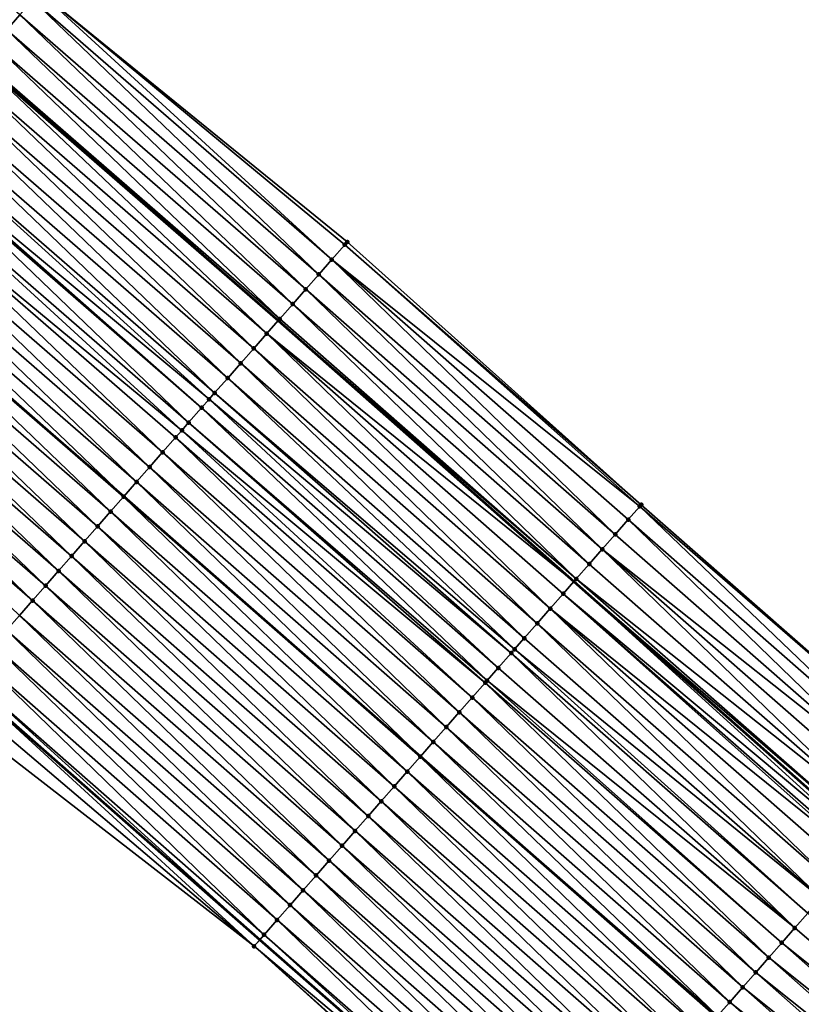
# Model space of a CAD drawing. Header units: feet. Extents: x 2017424 to 2024169, y 808042 to 818730.
# Tile 189 of 256: x 2019017 to 2019057, y 817349 to 817399. Entities that reach past the tile are written whole.
import ezdxf

# ---------------------------------------------------------------- set-up
doc = ezdxf.new("R2010")
doc.units = ezdxf.units.FT
doc.header["$MEASUREMENT"] = 0
for name, color, linetype, lineweight in [('EP_Travel Lane', 172, 'Continuous', 53), ('NB-Road Shots', 141, 'Continuous', 100), ('NB-Road X-Section', 40, 'Continuous', 13), ('STRIPING', 60, 'Continuous', 53)]:
    doc.layers.add(name, color=color, linetype=linetype, lineweight=lineweight)
doc.layers.add('I-77-MM15-17_NB-Surface-BORDER', color=7, linetype='Continuous')
doc.layers.add('I-77-MM15-17_NB-Surface-TIN', color=7, linetype='Continuous')

msp = doc.modelspace()

# ---------------------------------------------------------------- linework, layer by layer
at = {"layer": 'EP_Travel Lane'}
for points in [[(2018985.073937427, 817423.4912636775, 263.0262041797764), (2019000.181863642, 817410.3891753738, 262.8748321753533), (2019015.2915109, 817397.2868091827, 262.7117436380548), (2019030.427213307, 817384.1318589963, 262.5426080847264), (2019045.419234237, 817370.8950168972, 262.3686872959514), (2019060.411304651, 817357.6581311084, 262.203116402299), (2019075.466952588, 817344.3985831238, 262.0585442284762), (2019090.486803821, 817331.1927765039, 261.9129258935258), (2019105.520946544, 817317.9506723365, 261.7715390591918), (2019120.426101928, 817304.6159102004, 261.6282406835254), (2019135.331148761, 817291.2812451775, 261.4633631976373), (2019150.231595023, 817277.829352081, 261.3383087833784), (2019165.037024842, 817264.3838633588, 261.2022592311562), (2019179.87222211, 817250.8965134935, 261.0539170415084), (2019194.609704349, 817237.3771864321, 260.867438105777), (2019209.347330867, 817223.8577270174, 260.7043416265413)], [(2018984.308099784, 817392.0901700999, 262.3623027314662), (2018999.417576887, 817378.9879514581, 262.1726047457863), (2019014.458892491, 817365.9276127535, 261.9940425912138), (2019029.493000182, 817352.7387448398, 261.822046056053), (2019044.527161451, 817339.5498299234, 261.6590692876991), (2019059.44101462, 817326.3642059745, 261.5083338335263), (2019074.392999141, 817313.0818735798, 261.374234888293), (2019089.301963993, 817299.82693746, 261.2459221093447), (2019104.207213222, 817286.4920913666, 261.1213110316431), (2019119.112398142, 817273.1573028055, 260.9838827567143), (2019133.876936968, 817259.8264568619, 260.8269074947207), (2019148.682232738, 817246.3810898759, 260.6677443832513), (2019163.427059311, 817232.9762735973, 260.5117639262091), (2019178.164744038, 817219.4567607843, 260.3580951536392), (2019192.902361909, 817205.9373093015, 260.1935969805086), (2019207.666107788, 817192.4168013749, 260.0226011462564), (2019222.422592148, 817178.9177927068, 259.8709011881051), (2019237.08707226, 817165.4916230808, 259.751925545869), (2019251.732865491, 817151.8721054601, 259.6545377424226), (2019266.378700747, 817138.2525487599, 259.5691820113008), (2019281.054135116, 817124.6303908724, 259.4533578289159), (2019295.722256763, 817111.0352472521, 259.3179440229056), (2019310.345259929, 817097.4885562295, 259.17563194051), (2019324.82708628, 817083.8413021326, 259.0287365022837)]]:
    msp.add_polyline3d(points, dxfattribs=at)
at = {"layer": 'I-77-MM15-17_NB-Surface-BORDER', "color": 3, "linetype": 'Continuous', "lineweight": -3}
for points in [[(2018986.456066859, 817425.0846488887, 263.0327841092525), (2019002.50888911, 817413.0720766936, 262.9231978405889), (2019018.339068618, 817400.8008916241, 262.7397434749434), (2019033.928258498, 817388.1242801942, 262.5669022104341), (2019048.839018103, 817374.7948793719, 262.3834303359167), (2019063.875992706, 817361.6095751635, 262.1868861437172), (2019079.866471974, 817349.3508803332, 262.0824444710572), (2019094.965657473, 817336.2342109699, 261.9521202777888), (2019110.205084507, 817323.1863791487, 261.7784997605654), (2019125.109954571, 817309.8518798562, 261.5776838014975), (2019140.014838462, 817296.5173681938, 261.3796464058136), (2019154.953746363, 817283.0300723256, 261.2573594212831), (2019169.759312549, 817269.5844696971, 261.143956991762), (2019183.268471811, 817254.5996307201, 260.9853961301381), (2019196.653826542, 817239.606620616, 260.7764798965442), (2019211.391404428, 817226.0872090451, 260.6052390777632)], [(2019324.525445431, 817083.5234696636, 259.0168575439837), (2019309.994167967, 817097.1133661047, 259.1600204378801), (2019294.676345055, 817109.9073868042, 259.2542845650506), (2019280.602808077, 817124.1436772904, 259.4284852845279), (2019265.923801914, 817137.7635549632, 259.5430053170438), (2019251.372530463, 817151.4847636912, 259.6337164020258), (2019236.668594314, 817165.041774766, 259.7285835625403), (2019222.13068193, 817178.5988392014, 259.8568050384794), (2019207.478499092, 817192.2118087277, 260.0138645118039), (2019192.555326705, 817205.5592796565, 260.1713774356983), (2019177.413687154, 817218.6384822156, 260.3215726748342), (2019163.095211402, 817232.6147297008, 260.4951970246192), (2019148.160933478, 817245.8074219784, 260.6370065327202), (2019133.089710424, 817258.9601988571, 260.7760595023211), (2019118.656992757, 817272.6485206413, 260.9586559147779), (2019103.771362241, 817286.0051927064, 261.0934921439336), (2019088.866111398, 817299.3400326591, 261.2185314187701), (2019073.958506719, 817312.5930802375, 261.3456651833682), (2019058.815360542, 817325.6603837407, 261.4650958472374), (2019044.039869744, 817338.9944599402, 261.6295203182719), (2019029.20618714, 817352.4118348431, 261.806909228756), (2019013.3686053, 817364.6850217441, 261.9264749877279), (2018998.315566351, 817377.7179933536, 262.1044480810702), (2018983.699811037, 817391.389350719, 262.3112769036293)]]:
    msp.add_polyline3d(points, dxfattribs=at)
at = {"layer": 'I-77-MM15-17_NB-Surface-TIN', "color": 128, "linetype": 'Continuous', "lineweight": -3}
for points in [[(2019016.673488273, 817398.8803231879, 262.7258759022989), (2019017.328646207, 817399.6358151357, 262.7286873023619), (2019002.219172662, 817412.7380268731, 262.9192315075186)], [(2019033.142630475, 817387.2284027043, 262.560249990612), (2019018.339068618, 817400.8008916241, 262.7397434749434), (2019017.98383004, 817400.3912846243, 262.7355482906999)], [(2019033.142630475, 817387.2284027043, 262.560249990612), (2019033.801960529, 817387.9802563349, 262.5660103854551), (2019018.339068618, 817400.8008916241, 262.7397434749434)], [(2019033.801960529, 817387.9802563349, 262.5660103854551), (2019033.928258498, 817388.1242801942, 262.5669022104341), (2019018.339068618, 817400.8008916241, 262.7397434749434)], [(2019032.483298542, 817386.4765507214, 262.5541734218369), (2019017.98383004, 817400.3912846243, 262.7355482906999), (2019017.328646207, 817399.6358151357, 262.7286873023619)], [(2019032.483298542, 817386.4765507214, 262.5541734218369), (2019033.142630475, 817387.2284027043, 262.560249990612), (2019017.98383004, 817400.3912846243, 262.7355482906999)], [(2019031.823974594, 817385.7246917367, 262.5494404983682), (2019017.328646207, 817399.6358151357, 262.7286873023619), (2019016.673488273, 817398.8803231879, 262.7258759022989)], [(2019031.823974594, 817385.7246917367, 262.5494404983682), (2019032.483298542, 817386.4765507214, 262.5541734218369), (2019017.328646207, 817399.6358151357, 262.7286873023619)], [(2019031.164661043, 817384.9728236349, 262.5464571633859), (2019016.673488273, 817398.8803231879, 262.7258759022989), (2019016.018327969, 817398.1248332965, 262.722693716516)], [(2019031.164661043, 817384.9728236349, 262.5464571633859), (2019031.823974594, 817385.7246917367, 262.5494404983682), (2019016.673488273, 817398.8803231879, 262.7258759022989)], [(2019030.505350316, 817384.2209530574, 262.543948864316), (2019016.018327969, 817398.1248332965, 262.722693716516), (2019015.363129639, 817397.3693763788, 262.7135661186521)], [(2019030.505350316, 817384.2209530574, 262.543948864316), (2019031.164661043, 817384.9728236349, 262.5464571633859), (2019016.018327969, 817398.1248332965, 262.722693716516)], [(2019029.845987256, 817383.4691283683, 262.53263462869), (2019015.2915109, 817397.2868091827, 262.7117436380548), (2019014.707883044, 817396.6139613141, 262.6968920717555)], [(2019015.363129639, 817397.3693763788, 262.7135661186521), (2019015.2915109, 817397.2868091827, 262.7117436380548), (2019030.427213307, 817384.1318589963, 262.5426080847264)], [(2019029.845987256, 817383.4691283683, 262.53263462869), (2019030.427213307, 817384.1318589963, 262.5426080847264), (2019015.2915109, 817397.2868091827, 262.7117436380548)], [(2019030.505350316, 817384.2209530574, 262.543948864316), (2019015.363129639, 817397.3693763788, 262.7135661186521), (2019030.427213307, 817384.1318589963, 262.5426080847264)], [(2019029.186545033, 817382.7173730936, 262.5079997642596), (2019014.707883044, 817396.6139613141, 262.6968920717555), (2019014.05261802, 817395.8585622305, 262.6773365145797)], [(2019029.186545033, 817382.7173730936, 262.5079997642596), (2019029.845987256, 817383.4691283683, 262.53263462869), (2019014.707883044, 817396.6139613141, 262.6968920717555)], [(2019028.527124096, 817381.965599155, 262.4869464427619), (2019014.05261802, 817395.8585622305, 262.6773365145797), (2019013.397357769, 817395.1031590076, 262.6585272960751)], [(2019028.527124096, 817381.965599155, 262.4869464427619), (2019029.186545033, 817382.7173730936, 262.5079997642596), (2019014.05261802, 817395.8585622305, 262.6773365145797)], [(2019027.867734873, 817381.2137974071, 262.4712297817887), (2019013.397357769, 817395.1031590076, 262.6585272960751), (2019012.742108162, 817394.3477465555, 262.6413822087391)], [(2019027.867734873, 817381.2137974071, 262.4712297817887), (2019028.527124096, 817381.965599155, 262.4869464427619), (2019013.397357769, 817395.1031590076, 262.6585272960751)], [(2019027.208345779, 817380.4619955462, 262.4555347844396), (2019012.742108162, 817394.3477465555, 262.6413822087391), (2019012.086863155, 817393.5923301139, 262.6249564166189)], [(2019027.208345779, 817380.4619955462, 262.4555347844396), (2019027.867734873, 817381.2137974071, 262.4712297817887), (2019012.742108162, 817394.3477465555, 262.6413822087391)], [(2019026.92809009, 817380.1424738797, 262.4478968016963), (2019012.086863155, 817393.5923301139, 262.6249564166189), (2019011.519796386, 817392.9385725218, 262.6107219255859)], [(2019026.92809009, 817380.1424738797, 262.4478968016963), (2019027.208345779, 817380.4619955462, 262.4555347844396), (2019012.086863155, 817393.5923301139, 262.6249564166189)], [(2019025.889498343, 817378.9584525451, 262.4124925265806), (2019011.431614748, 817392.8369166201, 262.6079991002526), (2019010.776324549, 817392.0815393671, 262.5845073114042)], [(2019026.548934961, 817379.710212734, 262.4361843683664), (2019011.519796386, 817392.9385725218, 262.6107219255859), (2019011.431614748, 817392.8369166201, 262.6079991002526)], [(2019025.889498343, 817378.9584525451, 262.4124925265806), (2019026.548934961, 817379.710212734, 262.4361843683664), (2019011.431614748, 817392.8369166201, 262.6079991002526)], [(2019026.548934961, 817379.710212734, 262.4361843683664), (2019026.92809009, 817380.1424738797, 262.4478968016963), (2019011.519796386, 817392.9385725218, 262.6107219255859)], [(2019025.543966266, 817378.564563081, 262.3985449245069), (2019010.776324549, 817392.0815393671, 262.5845073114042), (2019010.121019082, 817391.3261753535, 262.5586283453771)], [(2019025.543966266, 817378.564563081, 262.3985449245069), (2019025.889498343, 817378.9584525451, 262.4124925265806), (2019010.776324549, 817392.0815393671, 262.5845073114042)], [(2019024.570603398, 817377.4549512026, 262.3614559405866), (2019010.121019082, 817391.3261753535, 262.5586283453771), (2019009.465733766, 817390.570793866, 262.5359000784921)], [(2019024.570603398, 817377.4549512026, 262.3614559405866), (2019025.230044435, 817378.2067075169, 262.3858913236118), (2019010.121019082, 817391.3261753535, 262.5586283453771)], [(2019025.230044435, 817378.2067075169, 262.3858913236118), (2019025.543966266, 817378.564563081, 262.3985449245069), (2019010.121019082, 817391.3261753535, 262.5586283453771)], [(2019023.911194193, 817376.7031669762, 262.3423769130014), (2019009.465733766, 817390.570793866, 262.5359000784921), (2019008.810451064, 817389.8154101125, 262.5135803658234)], [(2019023.911194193, 817376.7031669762, 262.3423769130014), (2019024.570603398, 817377.4549512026, 262.3614559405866), (2019009.465733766, 817390.570793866, 262.5359000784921)], [(2019023.251797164, 817375.9513720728, 262.3253467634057), (2019008.810451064, 817389.8154101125, 262.5135803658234), (2019008.155174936, 817389.0600206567, 262.4922888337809)], [(2019023.251797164, 817375.9513720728, 262.3253467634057), (2019023.911194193, 817376.7031669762, 262.3423769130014), (2019008.810451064, 817389.8154101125, 262.5135803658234)], [(2019007.564781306, 817388.3794712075, 262.4696431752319), (2019022.599950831, 817375.208319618, 262.2973581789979), (2019008.155174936, 817389.0600206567, 262.4922888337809)], [(2019023.251797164, 817375.9513720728, 262.3253467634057), (2019008.155174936, 817389.0600206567, 262.4922888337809), (2019022.599950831, 817375.208319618, 262.2973581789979)], [(2019021.932860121, 817374.4479076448, 262.2672263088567), (2019007.499873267, 817388.3046533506, 262.4670035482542), (2019006.844565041, 817387.5492917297, 262.4406931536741)], [(2019022.592333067, 817375.1996359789, 262.2970310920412), (2019007.507438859, 817388.3133740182, 262.4673112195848), (2019007.499873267, 817388.3046533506, 262.4670035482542)], [(2019021.932860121, 817374.4479076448, 262.2672263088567), (2019022.592333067, 817375.1996359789, 262.2970310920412), (2019007.499873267, 817388.3046533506, 262.4670035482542)], [(2019007.564781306, 817388.3794712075, 262.4696431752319), (2019007.507438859, 817388.3133740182, 262.4673112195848), (2019022.599950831, 817375.208319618, 262.2973581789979)], [(2019022.592333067, 817375.1996359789, 262.2970310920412), (2019022.599950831, 817375.208319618, 262.2973581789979), (2019007.507438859, 817388.3133740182, 262.4673112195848)], [(2019033.142630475, 817387.2284027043, 262.560249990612), (2019048.764264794, 817374.709627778, 262.3834592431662), (2019033.801960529, 817387.9802563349, 262.5660103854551)], [(2019033.801960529, 817387.9802563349, 262.5660103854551), (2019048.839018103, 817374.7948793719, 262.3834303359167), (2019033.928258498, 817388.1242801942, 262.5669022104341)], [(2019033.801960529, 817387.9802563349, 262.5660103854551), (2019048.764264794, 817374.709627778, 262.3834592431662), (2019048.839018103, 817374.7948793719, 262.3834303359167)], [(2019021.273434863, 817373.6961374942, 262.2454461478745), (2019006.844565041, 817387.5492917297, 262.4406931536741), (2019006.18929481, 817386.7938971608, 262.4203235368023)], [(2019021.273434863, 817373.6961374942, 262.2454461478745), (2019021.932860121, 817374.4479076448, 262.2672263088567), (2019006.844565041, 817387.5492917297, 262.4406931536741)], [(2019032.483298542, 817386.4765507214, 262.5541734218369), (2019047.520385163, 817373.2911482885, 262.3764815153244), (2019033.142630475, 817387.2284027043, 262.560249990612)], [(2019033.142630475, 817387.2284027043, 262.560249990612), (2019048.179709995, 817374.0430064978, 262.3813630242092), (2019048.764264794, 817374.709627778, 262.3834592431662)], [(2019033.142630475, 817387.2284027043, 262.560249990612), (2019047.520385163, 817373.2911482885, 262.3764815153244), (2019048.179709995, 817374.0430064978, 262.3813630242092)], [(2019020.614016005, 817372.9443617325, 262.2247427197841), (2019006.18929481, 817386.7938971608, 262.4203235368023), (2019005.534036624, 817386.0384921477, 262.4018371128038)], [(2019020.614016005, 817372.9443617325, 262.2247427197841), (2019021.273434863, 817373.6961374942, 262.2454461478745), (2019006.18929481, 817386.7938971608, 262.4203235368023)], [(2019031.823974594, 817385.7246917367, 262.5494404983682), (2019046.861068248, 817372.539283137, 262.372932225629), (2019032.483298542, 817386.4765507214, 262.5541734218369)], [(2019032.483298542, 817386.4765507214, 262.5541734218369), (2019046.861068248, 817372.539283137, 262.372932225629), (2019047.520385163, 817373.2911482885, 262.3764815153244)], [(2019019.954587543, 817372.1925943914, 262.2024233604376), (2019005.534036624, 817386.0384921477, 262.4018371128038), (2019004.878768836, 817385.2830954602, 262.3818495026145)], [(2019019.954587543, 817372.1925943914, 262.2024233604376), (2019020.614016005, 817372.9443617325, 262.2247427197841), (2019005.534036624, 817386.0384921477, 262.4018371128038)], [(2019031.164661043, 817384.9728236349, 262.5464571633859), (2019046.201765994, 817371.787405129, 262.3718500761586), (2019031.823974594, 817385.7246917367, 262.5494404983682)], [(2019031.823974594, 817385.7246917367, 262.5494404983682), (2019046.201765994, 817371.787405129, 262.3718500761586), (2019046.861068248, 817372.539283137, 262.372932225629)], [(2019019.295170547, 817371.4408169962, 262.1820333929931), (2019004.878768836, 817385.2830954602, 262.3818495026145), (2019004.223500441, 817384.5276992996, 262.3617669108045)], [(2019019.295170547, 817371.4408169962, 262.1820333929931), (2019019.954587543, 817372.1925943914, 262.2024233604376), (2019004.878768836, 817385.2830954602, 262.3818495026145)], [(2019030.505350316, 817384.2209530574, 262.543948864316), (2019045.54246234, 817371.0355283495, 262.3705321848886), (2019031.164661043, 817384.9728236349, 262.5464571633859)], [(2019031.164661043, 817384.9728236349, 262.5464571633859), (2019045.54246234, 817371.0355283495, 262.3705321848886), (2019046.201765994, 817371.787405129, 262.3718500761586)], [(2019018.635763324, 817370.6890310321, 262.1632878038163), (2019004.223500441, 817384.5276992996, 262.3617669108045), (2019003.568230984, 817383.7723040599, 262.3415182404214)], [(2019018.635763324, 817370.6890310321, 262.1632878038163), (2019019.295170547, 817371.4408169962, 262.1820333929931), (2019004.223500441, 817384.5276992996, 262.3617669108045)], [(2019029.845987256, 817383.4691283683, 262.53263462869), (2019045.419234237, 817370.8950168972, 262.3686872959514), (2019030.427213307, 817384.1318589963, 262.5426080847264)], [(2019030.505350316, 817384.2209530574, 262.543948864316), (2019030.427213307, 817384.1318589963, 262.5426080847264), (2019045.54246234, 817371.0355283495, 262.3705321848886)], [(2019045.54246234, 817371.0355283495, 262.3705321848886), (2019030.427213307, 817384.1318589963, 262.5426080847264), (2019045.419234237, 817370.8950168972, 262.3686872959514)], [(2019017.976321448, 817369.9372754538, 262.1387112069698), (2019003.568230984, 817383.7723040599, 262.3415182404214), (2019002.912941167, 817383.0169264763, 262.3180860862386)], [(2019017.976321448, 817369.9372754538, 262.1387112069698), (2019018.635763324, 817370.6890310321, 262.1632878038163), (2019003.568230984, 817383.7723040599, 262.3415182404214)], [(2019029.186545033, 817382.7173730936, 262.5079997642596), (2019044.223694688, 817369.5319153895, 262.3409154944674), (2019029.845987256, 817383.4691283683, 262.53263462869)], [(2019029.845987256, 817383.4691283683, 262.53263462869), (2019044.883107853, 817370.283696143, 262.3606607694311), (2019045.419234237, 817370.8950168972, 262.3686872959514)], [(2019029.845987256, 817383.4691283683, 262.53263462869), (2019044.223694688, 817369.5319153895, 262.3409154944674), (2019044.883107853, 817370.283696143, 262.3606607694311)], [(2019017.316841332, 817369.1855534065, 262.1077000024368), (2019017.976321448, 817369.9372754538, 262.1387112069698), (2019002.912941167, 817383.0169264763, 262.3180860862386)], [(2019028.527124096, 817381.965599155, 262.4869464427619), (2019043.564281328, 817368.7801348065, 262.3211374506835), (2019029.186545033, 817382.7173730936, 262.5079997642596)], [(2019029.186545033, 817382.7173730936, 262.5079997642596), (2019043.564281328, 817368.7801348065, 262.3211374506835), (2019044.223694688, 817369.5319153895, 262.3409154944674)], [(2019027.867734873, 817381.2137974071, 262.4712297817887), (2019042.904886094, 817368.0283383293, 262.3044095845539), (2019028.527124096, 817381.965599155, 262.4869464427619)], [(2019028.527124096, 817381.965599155, 262.4869464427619), (2019042.904886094, 817368.0283383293, 262.3044095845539), (2019043.564281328, 817368.7801348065, 262.3211374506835)], [(2019027.208345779, 817380.4619955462, 262.4555347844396), (2019042.413317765, 817367.4678924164, 262.291436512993), (2019027.867734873, 817381.2137974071, 262.4712297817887)], [(2019027.867734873, 817381.2137974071, 262.4712297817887), (2019042.413317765, 817367.4678924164, 262.291436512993), (2019042.904886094, 817368.0283383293, 262.3044095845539)], [(2019026.92809009, 817380.1424738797, 262.4478968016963), (2019042.245483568, 817367.276548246, 262.28645468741), (2019027.208345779, 817380.4619955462, 262.4555347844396)], [(2019027.208345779, 817380.4619955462, 262.4555347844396), (2019042.245483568, 817367.276548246, 262.28645468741), (2019042.413317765, 817367.4678924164, 262.291436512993)], [(2019026.548934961, 817379.710212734, 262.4361843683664), (2019041.586060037, 817366.5247765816, 262.2649652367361), (2019026.92809009, 817380.1424738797, 262.4478968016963)], [(2019026.92809009, 817380.1424738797, 262.4478968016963), (2019041.586060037, 817366.5247765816, 262.2649652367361), (2019042.245483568, 817367.276548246, 262.28645468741)], [(2019025.889498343, 817378.9584525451, 262.4124925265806), (2019041.021912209, 817365.8816734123, 262.2424077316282), (2019026.548934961, 817379.710212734, 262.4361843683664)], [(2019026.548934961, 817379.710212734, 262.4361843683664), (2019041.021912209, 817365.8816734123, 262.2424077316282), (2019041.586060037, 817366.5247765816, 262.2649652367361)], [(2019025.543966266, 817378.564563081, 262.3985449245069), (2019040.92660236, 817365.7730348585, 262.2377299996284), (2019025.889498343, 817378.9584525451, 262.4124925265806)], [(2019025.889498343, 817378.9584525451, 262.4124925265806), (2019040.92660236, 817365.7730348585, 262.2377299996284), (2019041.021912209, 817365.8816734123, 262.2424077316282)], [(2019025.230044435, 817378.2067075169, 262.3858913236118), (2019040.26711393, 817365.0213201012, 262.2053200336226), (2019025.543966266, 817378.564563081, 262.3985449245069)], [(2019025.543966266, 817378.564563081, 262.3985449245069), (2019040.26711393, 817365.0213201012, 262.2053200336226), (2019040.92660236, 817365.7730348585, 262.2377299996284)], [(2019024.570603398, 817377.4549512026, 262.3614559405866), (2019039.607665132, 817364.2695705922, 262.1795789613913), (2019025.230044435, 817378.2067075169, 262.3858913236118)], [(2019025.230044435, 817378.2067075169, 262.3858913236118), (2019039.607665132, 817364.2695705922, 262.1795789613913), (2019040.26711393, 817365.0213201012, 262.2053200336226)], [(2019023.911194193, 817376.7031669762, 262.3423769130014), (2019038.948258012, 817363.5177845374, 262.1608509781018), (2019024.570603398, 817377.4549512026, 262.3614559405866)], [(2019024.570603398, 817377.4549512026, 262.3614559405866), (2019038.948258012, 817363.5177845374, 262.1608509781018), (2019039.607665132, 817364.2695705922, 262.1795789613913)], [(2019023.251797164, 817375.9513720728, 262.3253467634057), (2019038.288858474, 817362.765991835, 262.1433987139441), (2019023.911194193, 817376.7031669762, 262.3423769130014)], [(2019023.911194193, 817376.7031669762, 262.3423769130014), (2019038.288858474, 817362.765991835, 262.1433987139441), (2019038.948258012, 817363.5177845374, 262.1608509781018)], [(2019023.251797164, 817375.9513720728, 262.3253467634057), (2019022.599950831, 817375.208319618, 262.2973581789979), (2019037.637021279, 817362.022923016, 262.1176446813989)], [(2019023.251797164, 817375.9513720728, 262.3253467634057), (2019037.637021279, 817362.022923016, 262.1176446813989), (2019038.288858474, 817362.765991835, 262.1433987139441)], [(2019021.932860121, 817374.4479076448, 262.2672263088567), (2019036.969963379, 817361.2624906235, 262.0923374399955), (2019022.592333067, 817375.1996359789, 262.2970310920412)], [(2019022.592333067, 817375.1996359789, 262.2970310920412), (2019037.629407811, 817362.014243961, 262.1173438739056), (2019022.599950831, 817375.208319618, 262.2973581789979)], [(2019022.592333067, 817375.1996359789, 262.2970310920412), (2019036.969963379, 817361.2624906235, 262.0923374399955), (2019037.629407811, 817362.014243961, 262.1173438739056)], [(2019037.629407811, 817362.014243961, 262.1173438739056), (2019037.637021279, 817362.022923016, 262.1176446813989), (2019022.599950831, 817375.208319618, 262.2973581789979)], [(2019021.273434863, 817373.6961374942, 262.2454461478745), (2019036.310547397, 817360.51071234, 262.0721181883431), (2019021.932860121, 817374.4479076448, 262.2672263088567)], [(2019021.932860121, 817374.4479076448, 262.2672263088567), (2019036.310547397, 817360.51071234, 262.0721181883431), (2019036.969963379, 817361.2624906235, 262.0923374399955)], [(2019063.216721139, 817360.8576702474, 262.190968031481), (2019048.764264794, 817374.709627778, 262.3834592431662), (2019048.179709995, 817374.0430064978, 262.3813630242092)], [(2019063.875992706, 817361.6095751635, 262.1868861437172), (2019048.839018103, 817374.7948793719, 262.3834303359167), (2019048.764264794, 817374.709627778, 262.3834592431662)], [(2019063.216721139, 817360.8576702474, 262.190968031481), (2019063.875992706, 817361.6095751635, 262.1868861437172), (2019048.764264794, 817374.709627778, 262.3834592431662)], [(2019062.557434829, 817360.1057782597, 262.1925689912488), (2019048.179709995, 817374.0430064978, 262.3813630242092), (2019047.520385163, 817373.2911482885, 262.3764815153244)], [(2019062.557434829, 817360.1057782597, 262.1925689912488), (2019063.216721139, 817360.8576702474, 262.190968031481), (2019048.179709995, 817374.0430064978, 262.3813630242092)], [(2019020.614016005, 817372.9443617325, 262.2247427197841), (2019035.651131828, 817359.7589336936, 262.0519685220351), (2019021.273434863, 817373.6961374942, 262.2454461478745)], [(2019021.273434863, 817373.6961374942, 262.2454461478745), (2019035.651131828, 817359.7589336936, 262.0519685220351), (2019036.310547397, 817360.51071234, 262.0721181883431)], [(2019019.954587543, 817372.1925943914, 262.2024233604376), (2019034.991711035, 817359.0071596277, 262.0309399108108), (2019020.614016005, 817372.9443617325, 262.2247427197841)], [(2019020.614016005, 817372.9443617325, 262.2247427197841), (2019034.991711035, 817359.0071596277, 262.0309399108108), (2019035.651131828, 817359.7589336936, 262.0519685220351)], [(2019062.557434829, 817360.1057782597, 262.1925689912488), (2019047.520385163, 817373.2911482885, 262.3764815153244), (2019046.861068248, 817372.539283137, 262.372932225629)], [(2019061.238830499, 817358.6020220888, 262.1904352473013), (2019046.861068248, 817372.539283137, 262.372932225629), (2019046.201765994, 817371.787405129, 262.3718500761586)], [(2019061.238830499, 817358.6020220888, 262.1904352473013), (2019061.898163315, 817359.3538732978, 262.1966597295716), (2019046.861068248, 817372.539283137, 262.372932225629)], [(2019061.898163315, 817359.3538732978, 262.1966597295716), (2019062.557434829, 817360.1057782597, 262.1925689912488), (2019046.861068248, 817372.539283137, 262.372932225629)], [(2019019.295170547, 817371.4408169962, 262.1820333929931), (2019034.332286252, 817358.2553890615, 262.0092396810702), (2019019.954587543, 817372.1925943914, 262.2024233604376)], [(2019019.954587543, 817372.1925943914, 262.2024233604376), (2019034.332286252, 817358.2553890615, 262.0092396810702), (2019034.991711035, 817359.0071596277, 262.0309399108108)], [(2019018.635763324, 817370.6890310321, 262.1632878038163), (2019033.672871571, 817357.5036096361, 261.9892395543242), (2019019.295170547, 817371.4408169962, 262.1820333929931)], [(2019019.295170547, 817371.4408169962, 262.1820333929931), (2019033.672871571, 817357.5036096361, 261.9892395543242), (2019034.332286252, 817358.2553890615, 262.0092396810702)], [(2019061.238830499, 817358.6020220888, 262.1904352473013), (2019046.201765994, 817371.787405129, 262.3718500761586), (2019045.54246234, 817371.0355283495, 262.3705321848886)], [(2019060.221725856, 817357.4418916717, 262.2062240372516), (2019045.419234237, 817370.8950168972, 262.3686872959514), (2019044.883107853, 817370.283696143, 262.3606607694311)], [(2019060.579593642, 817357.850086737, 262.2003577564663), (2019045.54246234, 817371.0355283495, 262.3705321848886), (2019045.419234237, 817370.8950168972, 262.3686872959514)], [(2019060.579593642, 817357.850086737, 262.2003577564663), (2019045.419234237, 817370.8950168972, 262.3686872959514), (2019060.411304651, 817357.6581311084, 262.203116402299)], [(2019060.221725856, 817357.4418916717, 262.2062240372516), (2019060.411304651, 817357.6581311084, 262.203116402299), (2019045.419234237, 817370.8950168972, 262.3686872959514)], [(2019060.579593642, 817357.850086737, 262.2003577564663), (2019061.238830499, 817358.6020220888, 262.1904352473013), (2019045.54246234, 817371.0355283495, 262.3705321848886)], [(2019017.976321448, 817369.9372754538, 262.1387112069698), (2019033.01342426, 817356.7518588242, 261.9637484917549), (2019018.635763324, 817370.6890310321, 262.1632878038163)], [(2019018.635763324, 817370.6890310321, 262.1632878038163), (2019033.01342426, 817356.7518588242, 261.9637484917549), (2019033.672871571, 817357.5036096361, 261.9892395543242)], [(2019017.316841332, 817369.1855534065, 262.1077000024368), (2019032.353932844, 817356.0001466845, 261.9308362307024), (2019017.976321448, 817369.9372754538, 262.1387112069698)], [(2019017.976321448, 817369.9372754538, 262.1387112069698), (2019032.353932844, 817356.0001466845, 261.9308362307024), (2019033.01342426, 817356.7518588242, 261.9637484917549)], [(2019059.809025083, 817356.9713230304, 262.1987567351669), (2019044.883107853, 817370.283696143, 262.3606607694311), (2019044.223694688, 817369.5319153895, 262.3409154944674)], [(2019059.809025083, 817356.9713230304, 262.1987567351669), (2019059.920305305, 817357.0981965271, 262.2016175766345), (2019044.883107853, 817370.283696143, 262.3606607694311)], [(2019059.920305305, 817357.0981965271, 262.2016175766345), (2019060.221725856, 817357.4418916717, 262.2062240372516), (2019044.883107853, 817370.283696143, 262.3606607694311)], [(2019058.60147128, 817355.5946417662, 262.1608332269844), (2019044.223694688, 817369.5319153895, 262.3409154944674), (2019043.564281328, 817368.7801348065, 262.3211374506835)], [(2019058.60147128, 817355.5946417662, 262.1608332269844), (2019059.260889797, 817356.3464178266, 262.1814786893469), (2019044.223694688, 817369.5319153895, 262.3409154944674)], [(2019059.260889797, 817356.3464178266, 262.1814786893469), (2019059.809025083, 817356.9713230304, 262.1987567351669), (2019044.223694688, 817369.5319153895, 262.3409154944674)], [(2019016.657360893, 817368.4338316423, 262.0766344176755), (2019031.694450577, 817355.2484265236, 261.8994632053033), (2019017.316841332, 817369.1855534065, 262.1077000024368)], [(2019017.316841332, 817369.1855534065, 262.1077000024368), (2019031.694450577, 817355.2484265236, 261.8994632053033), (2019032.353932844, 817356.0001466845, 261.9308362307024)], [(2019015.997887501, 817367.6821036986, 262.0467547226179), (2019031.034980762, 817354.4966954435, 261.870185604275), (2019016.657360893, 817368.4338316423, 262.0766344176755)], [(2019016.657360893, 817368.4338316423, 262.0766344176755), (2019031.034980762, 817354.4966954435, 261.870185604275), (2019031.694450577, 817355.2484265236, 261.8994632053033)], [(2019057.942070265, 817354.8428503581, 262.1431329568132), (2019043.564281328, 817368.7801348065, 262.3211374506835), (2019042.904886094, 817368.0283383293, 262.3044095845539)], [(2019057.942070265, 817354.8428503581, 262.1431329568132), (2019058.60147128, 817355.5946417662, 262.1608332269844), (2019043.564281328, 817368.7801348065, 262.3211374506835)], [(2019057.942070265, 817354.8428503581, 262.1431329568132), (2019042.904886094, 817368.0283383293, 262.3044095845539), (2019042.413317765, 817367.4678924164, 262.291436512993)], [(2019015.338445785, 817366.9303479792, 262.0222051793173), (2019030.375556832, 817353.7449241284, 261.8486291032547), (2019015.997887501, 817367.6821036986, 262.0467547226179)], [(2019015.997887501, 817367.6821036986, 262.0467547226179), (2019030.375556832, 817353.7449241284, 261.8486291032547), (2019031.034980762, 817354.4966954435, 261.870185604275)], [(2019057.282673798, 817354.0910549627, 262.1261978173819), (2019042.413317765, 817367.4678924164, 262.291436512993), (2019042.245483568, 817367.276548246, 262.28645468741)], [(2019057.282673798, 817354.0910549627, 262.1261978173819), (2019057.942070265, 817354.8428503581, 262.1431329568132), (2019042.413317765, 817367.4678924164, 262.291436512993)], [(2019014.679041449, 817366.1785594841, 262.0039452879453), (2019029.716173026, 817352.9931176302, 261.8338242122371), (2019015.338445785, 817366.9303479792, 262.0222051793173)], [(2019015.338445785, 817366.9303479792, 262.0222051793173), (2019029.716173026, 817352.9931176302, 261.8338242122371), (2019030.375556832, 817353.7449241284, 261.8486291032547)], [(2019056.623267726, 817353.339267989, 262.1076465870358), (2019042.245483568, 817367.276548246, 262.28645468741), (2019041.586060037, 817366.5247765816, 262.2649652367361)], [(2019056.623267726, 817353.339267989, 262.1076465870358), (2019057.282673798, 817354.0910549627, 262.1261978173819), (2019042.245483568, 817367.276548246, 262.28645468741)], [(2019056.623267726, 817353.339267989, 262.1076465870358), (2019041.586060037, 817366.5247765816, 262.2649652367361), (2019041.021912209, 817365.8816734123, 262.2424077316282)], [(2019013.963746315, 817365.3631980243, 261.9717700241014), (2019029.20618714, 817352.4118348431, 261.806909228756), (2019014.458892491, 817365.9276127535, 261.9940425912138)], [(2019014.679041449, 817366.1785594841, 262.0039452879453), (2019014.458892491, 817365.9276127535, 261.9940425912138), (2019029.493000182, 817352.7387448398, 261.822046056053)], [(2019029.20618714, 817352.4118348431, 261.806909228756), (2019029.493000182, 817352.7387448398, 261.822046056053), (2019014.458892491, 817365.9276127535, 261.9940425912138)], [(2019014.679041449, 817366.1785594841, 262.0039452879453), (2019029.493000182, 817352.7387448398, 261.822046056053), (2019029.716173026, 817352.9931176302, 261.8338242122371)], [(2019055.963836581, 817352.587503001, 262.0848763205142), (2019041.021912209, 817365.8816734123, 262.2424077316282), (2019040.92660236, 817365.7730348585, 262.2377299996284)], [(2019055.963836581, 817352.587503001, 262.0848763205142), (2019056.623267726, 817353.339267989, 262.1076465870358), (2019041.021912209, 817365.8816734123, 262.2424077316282)], [(2019013.3686053, 817364.6850217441, 261.9264749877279), (2019029.20618714, 817352.4118348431, 261.806909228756), (2019013.963746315, 817365.3631980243, 261.9717700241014)], [(2019055.304359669, 817351.8357781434, 262.0544050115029), (2019040.92660236, 817365.7730348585, 262.2377299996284), (2019040.26711393, 817365.0213201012, 262.2053200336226)], [(2019055.304359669, 817351.8357781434, 262.0544050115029), (2019055.963836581, 817352.587503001, 262.0848763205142), (2019040.92660236, 817365.7730348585, 262.2377299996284)], [(2019054.644906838, 817351.0840321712, 262.0279855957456), (2019040.26711393, 817365.0213201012, 262.2053200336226), (2019039.607665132, 817364.2695705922, 262.1795789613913)], [(2019054.644906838, 817351.0840321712, 262.0279855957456), (2019055.304359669, 817351.8357781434, 262.0544050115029), (2019040.26711393, 817365.0213201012, 262.2053200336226)], [(2019053.98549453, 817350.3322506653, 262.0083850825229), (2019039.607665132, 817364.2695705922, 262.1795789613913), (2019038.948258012, 817363.5177845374, 262.1608509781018)], [(2019053.98549453, 817350.3322506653, 262.0083850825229), (2019054.644906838, 817351.0840321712, 262.0279855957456), (2019039.607665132, 817364.2695705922, 262.1795789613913)], [(2019053.326091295, 817349.5804612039, 261.9903112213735), (2019038.948258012, 817363.5177845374, 262.1608509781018), (2019038.288858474, 817362.765991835, 262.1433987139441)], [(2019053.326091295, 817349.5804612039, 261.9903112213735), (2019053.98549453, 817350.3322506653, 262.0083850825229), (2019038.948258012, 817363.5177845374, 262.1608509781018)], [(2019052.708545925, 817348.8764561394, 261.9682128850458), (2019038.288858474, 817362.765991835, 262.1433987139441), (2019037.637021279, 817362.022923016, 262.1176446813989)], [(2019052.708545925, 817348.8764561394, 261.9682128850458), (2019053.326091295, 817349.5804612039, 261.9903112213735), (2019038.288858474, 817362.765991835, 262.1433987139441)], [(2019052.007174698, 817348.0769788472, 261.9356325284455), (2019037.629407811, 817362.014243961, 262.1173438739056), (2019036.969963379, 817361.2624906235, 262.0923374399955)], [(2019052.666649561, 817348.8287055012, 261.965759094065), (2019037.637021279, 817362.022923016, 262.1176446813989), (2019037.629407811, 817362.014243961, 262.1173438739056)], [(2019052.007174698, 817348.0769788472, 261.9356325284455), (2019052.666649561, 817348.8287055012, 261.965759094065), (2019037.629407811, 817362.014243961, 262.1173438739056)], [(2019052.708545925, 817348.8764561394, 261.9682128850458), (2019037.637021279, 817362.022923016, 262.1176446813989), (2019052.674259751, 817348.8373790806, 261.9662048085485)], [(2019052.666649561, 817348.8287055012, 261.965759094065), (2019052.674259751, 817348.8373790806, 261.9662048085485), (2019037.637021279, 817362.022923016, 262.1176446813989)], [(2019051.347741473, 817347.3252156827, 261.9125122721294), (2019036.969963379, 817361.2624906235, 262.0923374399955), (2019036.310547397, 817360.51071234, 262.0721181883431)], [(2019051.347741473, 817347.3252156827, 261.9125122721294), (2019052.007174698, 817348.0769788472, 261.9356325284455), (2019036.969963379, 817361.2624906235, 262.0923374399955)], [(2019050.688293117, 817346.5734657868, 261.886845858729), (2019036.310547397, 817360.51071234, 262.0721181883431), (2019035.651131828, 817359.7589336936, 262.0519685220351)], [(2019050.688293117, 817346.5734657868, 261.886845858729), (2019051.347741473, 817347.3252156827, 261.9125122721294), (2019036.310547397, 817360.51071234, 262.0721181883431)], [(2019050.028852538, 817345.8217090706, 261.8624881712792), (2019035.651131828, 817359.7589336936, 262.0519685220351), (2019034.991711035, 817359.0071596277, 262.0309399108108)], [(2019050.028852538, 817345.8217090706, 261.8624881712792), (2019050.688293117, 817346.5734657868, 261.886845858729), (2019035.651131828, 817359.7589336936, 262.0519685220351)], [(2019049.369430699, 817345.0699359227, 261.8412837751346), (2019034.991711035, 817359.0071596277, 262.0309399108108), (2019034.332286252, 817358.2553890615, 262.0092396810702)], [(2019049.369430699, 817345.0699359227, 261.8412837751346), (2019050.028852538, 817345.8217090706, 261.8624881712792), (2019034.991711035, 817359.0071596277, 262.0309399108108)], [(2019048.710041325, 817344.318134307, 261.825542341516), (2019034.332286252, 817358.2553890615, 262.0092396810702), (2019033.672871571, 817357.5036096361, 261.9892395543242)], [(2019048.710041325, 817344.318134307, 261.825542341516), (2019049.369430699, 817345.0699359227, 261.8412837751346), (2019034.332286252, 817358.2553890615, 262.0092396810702)], [(2019048.050590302, 817343.5663867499, 261.7994270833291), (2019033.672871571, 817357.5036096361, 261.9892395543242), (2019033.01342426, 817356.7518588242, 261.9637484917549)], [(2019048.050590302, 817343.5663867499, 261.7994270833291), (2019048.710041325, 817344.318134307, 261.825542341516), (2019033.672871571, 817357.5036096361, 261.9892395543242)], [(2019047.391087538, 817342.8146845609, 261.7646056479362), (2019033.01342426, 817356.7518588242, 261.9637484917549), (2019032.353932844, 817356.0001466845, 261.9308362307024)], [(2019047.391087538, 817342.8146845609, 261.7646056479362), (2019048.050590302, 817343.5663867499, 261.7994270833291), (2019033.01342426, 817356.7518588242, 261.9637484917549)], [(2019046.731607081, 817342.0629628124, 261.7335376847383), (2019032.353932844, 817356.0001466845, 261.9308362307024), (2019031.694450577, 817355.2484265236, 261.8994632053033)], [(2019046.731607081, 817342.0629628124, 261.7335376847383), (2019047.391087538, 817342.8146845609, 261.7646056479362), (2019032.353932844, 817356.0001466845, 261.9308362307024)], [(2019046.072129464, 817341.3112385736, 261.7029476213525), (2019031.694450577, 817355.2484265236, 261.8994632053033), (2019031.034980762, 817354.4966954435, 261.870185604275)], [(2019046.072129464, 817341.3112385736, 261.7029476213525), (2019046.731607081, 817342.0629628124, 261.7335376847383), (2019031.694450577, 817355.2484265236, 261.8994632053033)], [(2019045.412693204, 817340.5594780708, 261.6793166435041), (2019031.034980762, 817354.4966954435, 261.870185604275), (2019030.375556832, 817353.7449241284, 261.8486291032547)], [(2019045.412693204, 817340.5594780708, 261.6793166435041), (2019046.072129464, 817341.3112385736, 261.7029476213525), (2019031.034980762, 817354.4966954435, 261.870185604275)], [(2019071.815893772, 817340.2896619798, 261.9598630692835), (2019057.282673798, 817354.0910549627, 262.1261978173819), (2019056.623267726, 817353.339267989, 262.1076465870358)], [(2019044.753354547, 817339.8076319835, 261.6721092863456), (2019030.375556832, 817353.7449241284, 261.8486291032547), (2019029.716173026, 817352.9931176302, 261.8338242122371)], [(2019044.753354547, 817339.8076319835, 261.6721092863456), (2019045.412693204, 817340.5594780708, 261.6793166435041), (2019030.375556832, 817353.7449241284, 261.8486291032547)], [(2019029.716173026, 817352.9931176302, 261.8338242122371), (2019029.493000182, 817352.7387448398, 261.822046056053), (2019044.527161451, 817339.5498299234, 261.6590692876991)], [(2019044.753354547, 817339.8076319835, 261.6721092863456), (2019029.716173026, 817352.9931176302, 261.8338242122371), (2019044.527161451, 817339.5498299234, 261.6590692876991)], [(2019071.627623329, 817340.0777932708, 261.9537063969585), (2019056.623267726, 817353.339267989, 262.1076465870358), (2019055.963836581, 817352.587503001, 262.0848763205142)], [(2019071.627623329, 817340.0777932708, 261.9537063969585), (2019071.815893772, 817340.2896619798, 261.9598630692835), (2019056.623267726, 817353.339267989, 262.1076465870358)], [(2019029.20618714, 817352.4118348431, 261.806909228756), (2019044.527161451, 817339.5498299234, 261.6590692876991), (2019029.493000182, 817352.7387448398, 261.822046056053)], [(2019044.093832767, 817339.0559464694, 261.634087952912), (2019044.527161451, 817339.5498299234, 261.6590692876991), (2019029.20618714, 817352.4118348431, 261.806909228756)], [(2019044.039869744, 817338.9944599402, 261.6295203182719), (2019044.093832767, 817339.0559464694, 261.634087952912), (2019029.20618714, 817352.4118348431, 261.806909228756)], [(2019070.963345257, 817339.3303076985, 261.9270553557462), (2019055.963836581, 817352.587503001, 262.0848763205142), (2019055.304359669, 817351.8357781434, 262.0544050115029)], [(2019070.963345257, 817339.3303076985, 261.9270553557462), (2019071.627623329, 817340.0777932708, 261.9537063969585), (2019055.963836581, 817352.587503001, 262.0848763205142)], [(2019070.299052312, 817338.5828353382, 261.8977054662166), (2019055.304359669, 817351.8357781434, 262.0544050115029), (2019054.644906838, 817351.0840321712, 262.0279855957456)], [(2019070.299052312, 817338.5828353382, 261.8977054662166), (2019070.963345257, 817339.3303076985, 261.9270553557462), (2019055.304359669, 817351.8357781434, 262.0544050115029)], [(2019069.634779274, 817337.8353452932, 261.871968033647), (2019054.644906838, 817351.0840321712, 262.0279855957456), (2019053.98549453, 817350.3322506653, 262.0083850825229)], [(2019069.634779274, 817337.8353452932, 261.871968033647), (2019070.299052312, 817338.5828353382, 261.8977054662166), (2019054.644906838, 817351.0840321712, 262.0279855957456)], [(2019068.970534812, 817337.0878298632, 261.8514159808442), (2019053.98549453, 817350.3322506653, 262.0083850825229), (2019053.326091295, 817349.5804612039, 261.9903112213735)], [(2019068.970534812, 817337.0878298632, 261.8514159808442), (2019069.634779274, 817337.8353452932, 261.871968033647), (2019053.98549453, 817350.3322506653, 262.0083850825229)], [(2019068.306318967, 817336.3402890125, 261.8360566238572), (2019053.326091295, 817349.5804612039, 261.9903112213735), (2019052.708545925, 817348.8764561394, 261.9682128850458)], [(2019068.306318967, 817336.3402890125, 261.8360566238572), (2019068.970534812, 817337.0878298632, 261.8514159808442), (2019053.326091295, 817349.5804612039, 261.9903112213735)]]:
    msp.add_3dface(points, dxfattribs=at)
at = {"layer": 'NB-Road Shots', "lineweight": 100}
for p in [(2019033.801960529, 817387.9802563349, 262.5660103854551), (2019033.928258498, 817388.1242801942, 262.5669022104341), (2019033.142630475, 817387.2284027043, 262.560249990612), (2019032.483298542, 817386.4765507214, 262.5541734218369), (2019031.823974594, 817385.7246917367, 262.5494404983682), (2019031.164661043, 817384.9728236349, 262.5464571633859), (2019030.505350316, 817384.2209530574, 262.543948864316), (2019029.845987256, 817383.4691283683, 262.53263462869), (2019029.186545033, 817382.7173730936, 262.5079997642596), (2019028.527124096, 817381.965599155, 262.4869464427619), (2019027.867734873, 817381.2137974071, 262.4712297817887), (2019027.208345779, 817380.4619955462, 262.4555347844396), (2019026.92809009, 817380.1424738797, 262.4478968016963), (2019026.548934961, 817379.710212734, 262.4361843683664), (2019025.889498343, 817378.9584525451, 262.4124925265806), (2019025.543966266, 817378.564563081, 262.3985449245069), (2019025.230044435, 817378.2067075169, 262.3858913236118), (2019024.570603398, 817377.4549512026, 262.3614559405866), (2019023.911194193, 817376.7031669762, 262.3423769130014), (2019023.251797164, 817375.9513720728, 262.3253467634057), (2019022.592333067, 817375.1996359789, 262.2970310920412), (2019021.932860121, 817374.4479076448, 262.2672263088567), (2019048.764264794, 817374.709627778, 262.3834592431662), (2019048.839018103, 817374.7948793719, 262.3834303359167), (2019048.179709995, 817374.0430064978, 262.3813630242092), (2019021.273434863, 817373.6961374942, 262.2454461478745), (2019020.614016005, 817372.9443617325, 262.2247427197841), (2019047.520385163, 817373.2911482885, 262.3764815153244), (2019046.861068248, 817372.539283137, 262.372932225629), (2019019.954587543, 817372.1925943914, 262.2024233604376), (2019019.295170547, 817371.4408169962, 262.1820333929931), (2019046.201765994, 817371.787405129, 262.3718500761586), (2019045.54246234, 817371.0355283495, 262.3705321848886), (2019018.635763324, 817370.6890310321, 262.1632878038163), (2019017.976321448, 817369.9372754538, 262.1387112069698), (2019044.883107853, 817370.283696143, 262.3606607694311), (2019044.223694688, 817369.5319153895, 262.3409154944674), (2019043.564281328, 817368.7801348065, 262.3211374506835), (2019042.904886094, 817368.0283383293, 262.3044095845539), (2019042.413317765, 817367.4678924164, 262.291436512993), (2019042.245483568, 817367.276548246, 262.28645468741), (2019041.586060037, 817366.5247765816, 262.2649652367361), (2019041.021912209, 817365.8816734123, 262.2424077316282), (2019040.92660236, 817365.7730348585, 262.2377299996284), (2019040.26711393, 817365.0213201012, 262.2053200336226), (2019039.607665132, 817364.2695705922, 262.1795789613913), (2019038.948258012, 817363.5177845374, 262.1608509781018), (2019038.288858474, 817362.765991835, 262.1433987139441), (2019037.629407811, 817362.014243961, 262.1173438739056), (2019036.969963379, 817361.2624906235, 262.0923374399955), (2019036.310547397, 817360.51071234, 262.0721181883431), (2019035.651131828, 817359.7589336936, 262.0519685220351), (2019034.991711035, 817359.0071596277, 262.0309399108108), (2019034.332286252, 817358.2553890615, 262.0092396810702), (2019033.672871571, 817357.5036096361, 261.9892395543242), (2019033.01342426, 817356.7518588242, 261.9637484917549), (2019032.353932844, 817356.0001466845, 261.9308362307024), (2019031.694450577, 817355.2484265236, 261.8994632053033), (2019031.034980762, 817354.4966954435, 261.870185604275), (2019030.375556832, 817353.7449241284, 261.8486291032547), (2019029.716173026, 817352.9931176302, 261.8338242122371), (2019056.623267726, 817353.339267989, 262.1076465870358), (2019029.20618714, 817352.4118348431, 261.806909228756), (2019055.963836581, 817352.587503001, 262.0848763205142), (2019055.304359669, 817351.8357781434, 262.0544050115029), (2019054.644906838, 817351.0840321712, 262.0279855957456), (2019053.98549453, 817350.3322506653, 262.0083850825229), (2019053.326091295, 817349.5804612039, 261.9903112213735)]:
    msp.add_point(p, dxfattribs=at)
at = {"layer": 'NB-Road X-Section', "extrusion": (-0.7554804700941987, 0.6551164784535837, 0.008465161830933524), "elevation": -989833.9656286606, "flags": 128}
msp.add_lwpolyline([(-1940261.488942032, 8641.518779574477), (-1940262.472422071, 8641.556930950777), (-1940263.504249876, 8641.601293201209), (-1940264.504249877, 8641.621654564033), (-1940265.504249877, 8641.64277885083), (-1940266.504249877, 8641.672711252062), (-1940267.504249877, 8641.704064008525), (-1940268.504249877, 8641.732425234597), (-1940269.504249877, 8641.755858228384), (-1940270.504249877, 8641.776107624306), (-1940271.504249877, 8641.796190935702), (-1940272.504249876, 8641.816179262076), (-1940273.504249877, 8641.83466634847), (-1940274.504249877, 8641.855036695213), (-1940275.504249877, 8641.881348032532), (-1940275.603299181, 8641.883987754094), (-1940276.504249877, 8641.906634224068), (-1940277.504249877, 8641.927926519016), (-1940278.504249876, 8641.950247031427), (-1940279.504249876, 8641.972976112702), (-1940280.504249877, 8641.99885600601), (-1940281.504249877, 8642.022348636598), (-1940281.638822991, 8642.025071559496), (-1940282.504249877, 8642.039306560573), (-1940283.504249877, 8642.055732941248), (-1940284.504249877, 8642.07287864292), (-1940285.504249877, 8642.091688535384), (-1940286.504249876, 8642.111244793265), (-1940287.504249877, 8642.127919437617), (-1940288.504249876, 8642.137047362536), (-1940289.504249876, 8642.14022966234), (-1940290.504249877, 8642.143041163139), (-1940291.504249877, 8642.149902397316), (-1940292.046442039, 8642.15409773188)], dxfattribs=at)
at = {"layer": 'NB-Road X-Section', "extrusion": (-0.751860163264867, 0.6592752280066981, 0.00790371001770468), "elevation": -979145.3616802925, "flags": 128}
msp.add_lwpolyline([(-1945690.217715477, 8001.057390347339), (-1945691.119999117, 8001.102686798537), (-1945692.204647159, 8001.134863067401), (-1945693.204647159, 8001.15312352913), (-1945694.204647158, 8001.177673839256), (-1945695.204647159, 8001.20755446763), (-1945696.204647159, 8001.238621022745), (-1945697.204647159, 8001.269633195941), (-1945698.204647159, 8001.294210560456), (-1945699.204647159, 8001.312956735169), (-1945700.204647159, 8001.333347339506), (-1945701.204647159, 8001.355667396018), (-1945702.204647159, 8001.376371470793), (-1945703.204647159, 8001.398152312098), (-1945704.204647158, 8001.427958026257), (-1945705.204647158, 8001.456274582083), (-1945706.204647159, 8001.473305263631), (-1945707.204647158, 8001.492384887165), (-1945708.204647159, 8001.516821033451), (-1945708.680680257, 8001.52947502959), (-1945709.204647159, 8001.543423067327), (-1945710.204647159, 8001.567115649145), (-1945710.779632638, 8001.578828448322), (-1945711.204647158, 8001.586466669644), (-1945712.204647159, 8001.602162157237), (-1945713.204647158, 8001.617879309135), (-1945714.204647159, 8001.638933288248), (-1945715.204647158, 8001.663568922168), (-1945716.204647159, 8001.674883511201), (-1945717.204647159, 8001.67739188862), (-1945718.204647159, 8001.680375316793), (-1945719.204647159, 8001.685108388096), (-1945720.204647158, 8001.691185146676), (-1945721.204647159, 8001.69694572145), (-1945721.396204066, 8001.697837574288)], dxfattribs=at)
at = {"layer": 'NB-Road X-Section', "extrusion": (-0.7518601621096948, 0.6592752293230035, 0.007903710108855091), "elevation": -979165.3582720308, "flags": 128}
msp.add_lwpolyline([(-1945721.206361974, 8001.672501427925), (-1945721.09297815, 8001.672530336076), (-1945720.206361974, 8001.670434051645), (-1945719.206361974, 8001.665552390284), (-1945718.206361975, 8001.662002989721), (-1945717.206361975, 8001.660920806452), (-1945716.206361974, 8001.659602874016), (-1945715.206361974, 8001.649731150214), (-1945714.206361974, 8001.629985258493), (-1945713.206361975, 8001.610206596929), (-1945712.206361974, 8001.593478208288), (-1945711.460882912, 8001.580504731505), (-1945711.206361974, 8001.57552275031), (-1945710.206361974, 8001.554032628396), (-1945709.350882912, 8001.531474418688), (-1945709.206361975, 8001.526796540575), (-1945708.206361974, 8001.49438556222), (-1945707.206361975, 8001.468643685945), (-1945706.206361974, 8001.449915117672), (-1945705.206361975, 8001.43246230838), (-1945704.206361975, 8001.406406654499), (-1945703.206361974, 8001.38139943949), (-1945702.206361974, 8001.361179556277), (-1945701.206361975, 8001.341029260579), (-1945700.206361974, 8001.319999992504), (-1945699.206361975, 8001.298299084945), (-1945698.206361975, 8001.278298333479), (-1945697.206361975, 8001.252806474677), (-1945696.206361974, 8001.219893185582), (-1945695.206361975, 8001.188519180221), (-1945694.206361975, 8001.159240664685), (-1945693.206361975, 8001.13768349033), (-1945692.206361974, 8001.122878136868), (-1945691.433073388, 8001.095962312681)], dxfattribs=at)
at = {"layer": 'NB-Road X-Section', "extrusion": (-0.7518601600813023, 0.6592752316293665, 0.007903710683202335), "elevation": -979185.352291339, "flags": 128}
msp.add_lwpolyline([(-1945721.209369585, 8001.634545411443), (-1945720.209369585, 8001.638627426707), (-1945719.209369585, 8001.640228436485), (-1945718.209369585, 8001.644319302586), (-1945717.209369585, 8001.638094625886), (-1945716.209369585, 8001.648017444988), (-1945715.666513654, 8001.653883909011), (-1945715.209369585, 8001.64927730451), (-1945715.040608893, 8001.646416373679), (-1945714.209369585, 8001.62913778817), (-1945713.209369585, 8001.60849168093), (-1945712.209369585, 8001.590790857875), (-1945711.209369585, 8001.573855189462), (-1945710.209369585, 8001.555303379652), (-1945709.209369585, 8001.532532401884), (-1945708.209369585, 8001.502060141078), (-1945707.209369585, 8001.47563990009), (-1945706.209369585, 8001.456038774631), (-1945705.209369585, 8001.437964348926), (-1945704.272894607, 8001.415865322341), (-1945704.209369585, 8001.413411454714), (-1945703.209369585, 8001.38328394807), (-1945702.209369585, 8001.360162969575), (-1945701.209369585, 8001.33449575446), (-1945700.209369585, 8001.310137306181), (-1945699.209369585, 8001.288932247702), (-1945698.209369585, 8001.273190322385), (-1945697.209369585, 8001.247074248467), (-1945696.209369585, 8001.212251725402), (-1945695.209369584, 8001.18118279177), (-1945694.209369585, 8001.150591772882), (-1945693.209369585, 8001.126960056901), (-1945692.209369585, 8001.119752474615), (-1945691.209369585, 8001.081729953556), (-1945691.127561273, 8001.077162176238)], dxfattribs=at)
at = {"layer": 'STRIPING'}
msp.add_polyline3d([(2018977.2887416, 817414.5188140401, 262.7992394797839), (2018992.397879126, 817401.4156643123, 262.6440870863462), (2019007.507438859, 817388.3133740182, 262.4673112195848), (2019022.599950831, 817375.208319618, 262.2973581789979), (2019037.637021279, 817362.022923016, 262.1176446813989), (2019052.674259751, 817348.8373790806, 261.9662048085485), (2019067.6497042, 817335.6014366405, 261.8088131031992), (2019082.601657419, 817322.3191320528, 261.6690339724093), (2019097.54316578, 817309.0358494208, 261.5262491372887), (2019112.448399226, 817295.7010174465, 261.3984894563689), (2019127.353565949, 817282.3662451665, 261.2574520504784), (2019142.18711545, 817268.9739330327, 261.1047321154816), (2019156.992375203, 817255.5285987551, 260.9393739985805), (2019171.783166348, 817242.0818038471, 260.7946834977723), (2019186.520814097, 817228.5623249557, 260.6350275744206), (2019201.258451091, 817215.0428559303, 260.4736294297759), (2019216.009253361, 817201.5342542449, 260.2953422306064)], dxfattribs=at)

doc.saveas('drawing.dxf')
